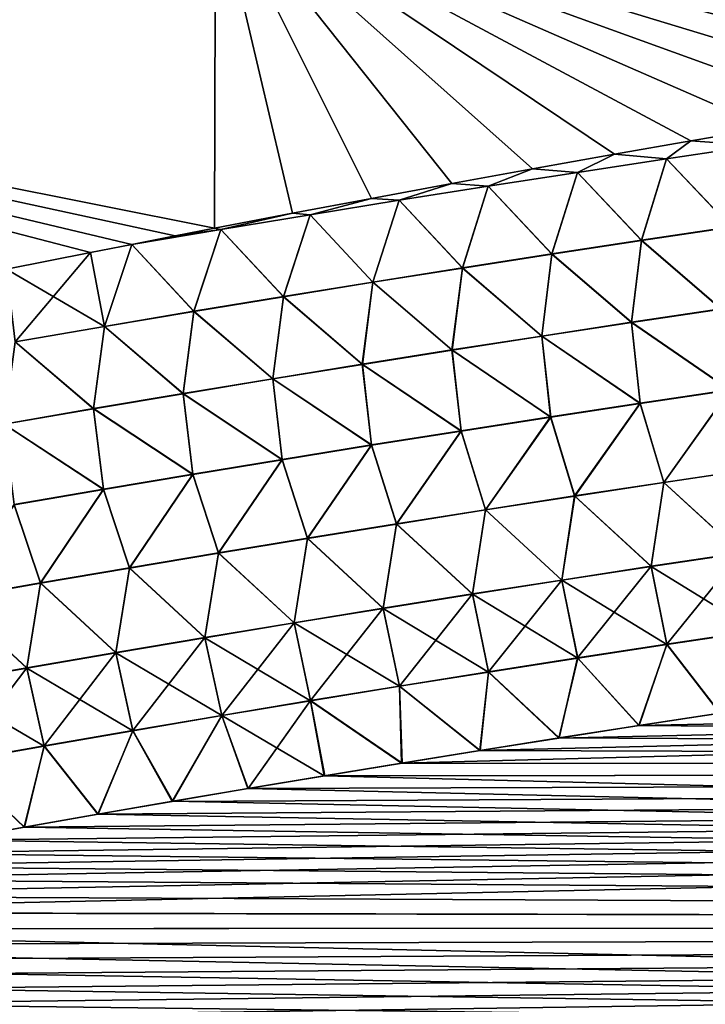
# Model space of a CAD drawing. Header units: metres. Extents: x -61 to 49, y -32 to 32.
# Tile 238 of 256: x 23.82 to 25.82, y 6.81 to 9.68. Entities that reach past the tile are written whole.
import ezdxf

# ---------------------------------------------------------------- set-up
doc = ezdxf.new("R2010")
doc.units = ezdxf.units.M
doc.layers.add('solid_K_27_40_10_000Y34', color=7, linetype='CONTINUOUS')

msp = doc.modelspace()

# ---------------------------------------------------------------- linework, layer by layer
at = {"layer": 'solid_K_27_40_10_000Y34'}
for points in [[(24.389816, 10.075089, -20.744963), (21.651865, 9.621234, -20.37454), (21.651865, 10.725691, -19.815388)], [(24.389816, 10.075095, 20.744961), (21.651865, 10.725679, 19.815393), (21.651865, 9.621228, 20.374542)], [(27.133408, 9.553363, 21.503521), (27.138914, 10.674109, 20.970758), (24.389816, 10.075095, 20.744961)], [(27.138914, 10.674107, -20.97076), (27.133408, 9.553363, -21.503521), (24.389816, 10.075089, -20.744963)], [(24.38653, 9.075586, 21.200638), (24.389816, 10.075095, 20.744961), (21.651865, 9.621228, 20.374542)], [(24.389816, 10.075089, -20.744963), (24.38653, 9.075586, -21.200638), (21.651865, 9.621234, -20.37454)], [(24.614944, 9.119365, 21.226883), (24.389816, 10.075095, 20.744961), (24.38653, 9.075586, 21.200638)], [(24.614943, 9.119364, -21.226883), (24.38653, 9.075586, -21.200638), (24.389816, 10.075089, -20.744963)], [(26.929455, 9.521289, 21.48205), (27.133408, 9.553363, 21.503521), (24.389816, 10.075095, 20.744961)], [(26.69451, 9.483741, 21.45709), (26.929455, 9.521289, 21.48205), (24.389816, 10.075095, 20.744961)], [(26.461769, 9.445924, 21.432116), (26.69451, 9.483741, 21.45709), (24.389816, 10.075095, 20.744961)], [(26.231239, 9.407844, 21.407139), (26.461769, 9.445924, 21.432116), (24.389816, 10.075095, 20.744961)], [(26.003412, 9.36947, 21.382277), (26.231239, 9.407844, 21.407139), (24.389816, 10.075095, 20.744961)], [(25.778286, 9.33081, 21.35754), (26.003412, 9.36947, 21.382277), (24.389816, 10.075095, 20.744961)], [(25.555786, 9.291877, 21.332922), (25.778286, 9.33081, 21.35754), (24.389816, 10.075095, 20.744961)], [(25.316296, 9.24917, 21.306232), (25.555786, 9.291877, 21.332922), (24.389816, 10.075095, 20.744961)], [(25.079725, 9.206172, 21.279671), (25.316296, 9.24917, 21.306232), (24.389816, 10.075095, 20.744961)], [(24.845976, 9.162898, 21.253223), (25.079725, 9.206172, 21.279671), (24.389816, 10.075095, 20.744961)], [(24.614944, 9.119365, 21.226883), (24.845976, 9.162898, 21.253223), (24.389816, 10.075095, 20.744961)], [(24.845972, 9.162897, -21.253223), (24.614943, 9.119364, -21.226883), (24.389816, 10.075089, -20.744963)], [(25.07972, 9.206171, -21.279671), (24.845972, 9.162897, -21.253223), (24.389816, 10.075089, -20.744963)], [(25.316288, 9.249168, -21.306232), (25.07972, 9.206171, -21.279671), (24.389816, 10.075089, -20.744963)], [(25.555777, 9.291875, -21.33292), (25.316288, 9.249168, -21.306232), (24.389816, 10.075089, -20.744963)], [(25.778276, 9.330808, -21.357538), (25.555777, 9.291875, -21.33292), (24.389816, 10.075089, -20.744963)], [(26.003401, 9.369468, -21.382277), (25.778276, 9.330808, -21.357538), (24.389816, 10.075089, -20.744963)], [(26.231226, 9.407842, -21.407139), (26.003401, 9.369468, -21.382277), (24.389816, 10.075089, -20.744963)], [(26.461754, 9.445922, -21.432116), (26.231226, 9.407842, -21.407139), (24.389816, 10.075089, -20.744963)], [(26.694494, 9.483738, -21.457088), (26.461754, 9.445922, -21.432116), (24.389816, 10.075089, -20.744963)], [(26.929438, 9.521286, -21.482048), (26.694494, 9.483738, -21.457088), (24.389816, 10.075089, -20.744963)], [(27.133408, 9.553363, -21.503521), (26.929438, 9.521286, -21.482048), (24.389816, 10.075089, -20.744963)], [(24.02417, 9.004653, -21.158569), (23.779692, 8.95579, -21.129869), (21.651865, 9.621234, -20.37454)], [(24.14539, 9.028583, -21.172703), (24.02417, 9.004653, -21.158569), (21.651865, 9.621234, -20.37454)], [(24.271507, 9.053266, -21.187344), (24.14539, 9.028583, -21.172703), (21.651865, 9.621234, -20.37454)], [(24.38653, 9.075586, -21.200638), (24.271507, 9.053266, -21.187344), (21.651865, 9.621234, -20.37454)], [(24.271513, 9.053267, 21.187344), (24.38653, 9.075586, 21.200638), (21.651865, 9.621228, 20.374542)], [(24.145388, 9.028583, 21.172703), (24.271513, 9.053267, 21.187344), (21.651865, 9.621228, 20.374542)], [(24.024176, 9.004655, 21.158569), (24.145388, 9.028583, 21.172703), (21.651865, 9.621228, 20.374542)], [(23.779697, 8.955791, 21.129871), (24.024176, 9.004655, 21.158569), (21.651865, 9.621228, 20.374542)], [(25.968494, 9.317348, -21.397995), (25.778276, 9.330808, -21.357538), (26.003401, 9.369468, -21.382277)], [(25.968512, 9.317205, 21.398056), (26.003412, 9.36947, 21.382277), (25.778286, 9.33081, 21.35754)], [(25.707735, 9.278489, -21.366726), (25.555777, 9.291875, -21.33292), (25.778276, 9.330808, -21.357538)], [(25.707748, 9.278367, 21.366777), (25.778286, 9.33081, 21.35754), (25.555786, 9.291877, 21.332922)], [(25.968494, 9.317348, -21.397995), (25.707735, 9.278489, -21.366726), (25.778276, 9.330808, -21.357538)], [(25.707748, 9.278367, 21.366777), (25.968512, 9.317205, 21.398056), (25.778286, 9.33081, 21.35754)], [(25.896305, 9.079579, -21.466732), (25.707735, 9.278489, -21.366726), (25.968494, 9.317348, -21.397995)], [(25.896368, 9.0791, 21.466873), (25.968512, 9.317205, 21.398056), (25.707748, 9.278367, 21.366777)], [(25.447092, 9.23886, -21.335148), (25.316288, 9.249168, -21.306232), (25.555777, 9.291875, -21.33292)], [(25.447104, 9.238759, 21.335192), (25.555786, 9.291877, 21.332922), (25.316296, 9.24917, 21.306232)], [(25.707735, 9.278489, -21.366726), (25.447092, 9.23886, -21.335148), (25.555777, 9.291875, -21.33292)], [(25.634377, 9.04045, -21.43572), (25.447092, 9.23886, -21.335148), (25.707735, 9.278489, -21.366726)], [(25.447104, 9.238759, 21.335192), (25.707748, 9.278367, 21.366777), (25.555786, 9.291877, 21.332922)], [(25.634439, 9.039985, 21.43586), (25.707748, 9.278367, 21.366777), (25.447104, 9.238759, 21.335192)], [(25.896305, 9.079579, -21.466732), (25.634377, 9.04045, -21.43572), (25.707735, 9.278489, -21.366726)], [(25.634439, 9.039985, 21.43586), (25.896368, 9.0791, 21.466873), (25.707748, 9.278367, 21.366777)], [(25.186571, 9.19845, -21.303265), (25.07972, 9.206171, -21.279671), (25.316288, 9.249168, -21.306232)], [(25.186581, 9.198368, 21.303299), (25.316296, 9.24917, 21.306232), (25.079725, 9.206172, 21.279671)], [(25.447092, 9.23886, -21.335148), (25.186571, 9.19845, -21.303265), (25.316288, 9.249168, -21.306232)], [(25.372576, 9.000542, -21.404409), (25.186571, 9.19845, -21.303265), (25.447092, 9.23886, -21.335148)], [(25.186581, 9.198368, 21.303299), (25.447104, 9.238759, 21.335192), (25.316296, 9.24917, 21.306232)], [(25.372637, 9.000093, 21.404545), (25.447104, 9.238759, 21.335192), (25.186581, 9.198368, 21.303299)], [(25.634377, 9.04045, -21.43572), (25.372576, 9.000542, -21.404409), (25.447092, 9.23886, -21.335148)], [(25.372637, 9.000093, 21.404545), (25.634439, 9.039985, 21.43586), (25.447104, 9.238759, 21.335192)], [(24.926174, 9.157248, -21.271074), (24.845972, 9.162897, -21.253223), (25.07972, 9.206171, -21.279671)], [(24.926182, 9.157187, 21.271101), (25.079725, 9.206172, 21.279671), (24.845976, 9.162898, 21.253223)], [(25.186571, 9.19845, -21.303265), (24.926174, 9.157248, -21.271074), (25.07972, 9.206171, -21.279671)], [(25.110903, 8.959846, -21.372797), (24.926174, 9.157248, -21.271074), (25.186571, 9.19845, -21.303265)], [(24.926182, 9.157187, 21.271101), (25.186581, 9.198368, 21.303299), (25.079725, 9.206172, 21.279671)], [(25.110962, 8.959413, 21.372929), (25.186581, 9.198368, 21.303299), (24.926182, 9.157187, 21.271101)], [(25.372576, 9.000542, -21.404409), (25.110903, 8.959846, -21.372797), (25.186571, 9.19845, -21.303265)], [(25.110962, 8.959413, 21.372929), (25.372637, 9.000093, 21.404545), (25.186581, 9.198368, 21.303299)], [(24.665903, 9.115242, -21.238583), (24.614943, 9.119364, -21.226883), (24.845972, 9.162897, -21.253223)], [(24.665909, 9.115201, 21.2386), (24.845976, 9.162898, 21.253223), (24.614944, 9.119365, 21.226883)], [(24.926174, 9.157248, -21.271074), (24.665903, 9.115242, -21.238583), (24.845972, 9.162897, -21.253223)], [(24.84936, 8.91835, -21.340887), (24.665903, 9.115242, -21.238583), (24.926174, 9.157248, -21.271074)], [(24.665909, 9.115201, 21.2386), (24.926182, 9.157187, 21.271101), (24.845976, 9.162898, 21.253223)], [(24.849419, 8.917933, 21.341015), (24.926182, 9.157187, 21.271101), (24.665909, 9.115201, 21.2386)], [(25.110903, 8.959846, -21.372797), (24.84936, 8.91835, -21.340887), (24.926174, 9.157248, -21.271074)], [(24.849419, 8.917933, 21.341015), (25.110962, 8.959413, 21.372929), (24.926182, 9.157187, 21.271101)], [(24.405764, 9.072403, 21.205797), (24.614944, 9.119365, 21.226883), (24.38653, 9.075586, 21.200638)], [(24.405762, 9.072423, -21.205788), (24.38653, 9.075586, -21.200638), (24.614943, 9.119364, -21.226883)], [(24.665903, 9.115242, -21.238583), (24.405762, 9.072423, -21.205788), (24.614943, 9.119364, -21.226883)], [(24.587954, 8.876045, -21.30868), (24.405762, 9.072423, -21.205788), (24.665903, 9.115242, -21.238583)], [(24.405764, 9.072403, 21.205797), (24.665909, 9.115201, 21.2386), (24.614944, 9.119365, 21.226883)], [(24.588011, 8.875644, 21.308804), (24.665909, 9.115201, 21.2386), (24.405764, 9.072403, 21.205797)], [(24.84936, 8.91835, -21.340887), (24.587954, 8.876045, -21.30868), (24.665903, 9.115242, -21.238583)], [(24.588011, 8.875644, 21.308804), (24.849419, 8.917933, 21.341015), (24.665909, 9.115201, 21.2386)], [(24.405764, 9.072403, 21.205797), (24.271513, 9.053267, 21.187344), (24.145388, 9.028583, 21.172703)], [(24.32674, 8.832535, 21.276299), (24.405764, 9.072403, 21.205797), (24.145388, 9.028583, 21.172703)], [(24.38653, 9.075586, -21.200638), (24.14539, 9.028583, -21.172703), (24.271507, 9.053266, -21.187344)], [(24.405762, 9.072423, -21.205788), (24.14539, 9.028583, -21.172703), (24.38653, 9.075586, -21.200638)], [(24.326685, 8.83292, -21.276176), (24.14539, 9.028583, -21.172703), (24.405762, 9.072423, -21.205788)], [(24.405764, 9.072403, 21.205797), (24.38653, 9.075586, 21.200638), (24.271513, 9.053267, 21.187344)], [(24.587954, 8.876045, -21.30868), (24.326685, 8.83292, -21.276176), (24.405762, 9.072423, -21.205788)], [(24.32674, 8.832535, 21.276299), (24.588011, 8.875644, 21.308804), (24.405764, 9.072403, 21.205797)], [(25.867348, 8.839949, -21.51321), (25.634377, 9.04045, -21.43572), (25.896305, 9.079579, -21.466732)], [(25.867441, 8.839317, 21.513319), (25.896368, 9.0791, 21.466873), (25.634439, 9.039985, 21.43586)], [(25.60498, 8.80071, -21.482622), (25.372576, 9.000542, -21.404409), (25.634377, 9.04045, -21.43572)], [(25.605074, 8.800092, 21.482731), (25.634439, 9.039985, 21.43586), (25.372637, 9.000093, 21.404545)], [(25.867348, 8.839949, -21.51321), (25.60498, 8.80071, -21.482622), (25.634377, 9.04045, -21.43572)], [(25.605074, 8.800092, 21.482731), (25.867441, 8.839317, 21.513319), (25.634439, 9.039985, 21.43586)], [(24.065556, 8.788963, -21.243382), (24.02417, 9.004653, -21.158569), (24.14539, 9.028583, -21.172703)], [(24.065611, 8.788594, 21.243498), (24.145388, 9.028583, 21.172703), (24.024176, 9.004655, 21.158569)], [(24.326685, 8.83292, -21.276176), (24.065556, 8.788963, -21.243382), (24.14539, 9.028583, -21.172703)], [(24.065611, 8.788594, 21.243498), (24.32674, 8.832535, 21.276299), (24.145388, 9.028583, 21.172703)], [(23.804569, 8.744165, -21.210293), (23.779692, 8.95579, -21.129869), (24.02417, 9.004653, -21.158569)], [(24.065611, 8.788594, 21.243498), (24.024176, 9.004655, 21.158569), (23.779697, 8.955791, 21.129871)], [(24.065556, 8.788963, -21.243382), (23.804569, 8.744165, -21.210293), (24.02417, 9.004653, -21.158569)], [(25.342747, 8.76069, -21.451742), (25.110903, 8.959846, -21.372797), (25.372576, 9.000542, -21.404409)], [(25.34284, 8.760086, 21.451849), (25.372637, 9.000093, 21.404545), (25.110962, 8.959413, 21.372929)], [(25.60498, 8.80071, -21.482622), (25.342747, 8.76069, -21.451742), (25.372576, 9.000542, -21.404409)], [(25.34284, 8.760086, 21.451849), (25.605074, 8.800092, 21.482731), (25.372637, 9.000093, 21.404545)], [(23.804625, 8.743813, 21.210407), (24.065611, 8.788594, 21.243498), (23.779697, 8.955791, 21.129871)], [(25.080648, 8.71988, -21.42057), (24.84936, 8.91835, -21.340887), (25.110903, 8.959846, -21.372797)], [(25.080742, 8.71929, 21.420677), (25.110962, 8.959413, 21.372929), (24.849419, 8.917933, 21.341015)], [(25.342747, 8.76069, -21.451742), (25.080648, 8.71988, -21.42057), (25.110903, 8.959846, -21.372797)], [(25.080742, 8.71929, 21.420677), (25.34284, 8.760086, 21.451849), (25.110962, 8.959413, 21.372929)], [(24.818691, 8.678269, -21.389109), (24.587954, 8.876045, -21.30868), (24.84936, 8.91835, -21.340887)], [(24.818785, 8.677693, 21.389215), (24.849419, 8.917933, 21.341015), (24.588011, 8.875644, 21.308804)], [(25.080648, 8.71988, -21.42057), (24.818691, 8.678269, -21.389109), (24.84936, 8.91835, -21.340887)], [(24.818785, 8.677693, 21.389215), (25.080742, 8.71929, 21.420677), (24.849419, 8.917933, 21.341015)], [(24.556877, 8.635848, -21.357361), (24.326685, 8.83292, -21.276176), (24.587954, 8.876045, -21.30868)], [(24.556969, 8.635285, 21.357466), (24.588011, 8.875644, 21.308804), (24.32674, 8.832535, 21.276299)], [(24.818691, 8.678269, -21.389109), (24.556877, 8.635848, -21.357361), (24.587954, 8.876045, -21.30868)], [(24.556969, 8.635285, 21.357466), (24.818785, 8.677693, 21.389215), (24.588011, 8.875644, 21.308804)], [(24.295208, 8.592604, -21.325327), (24.065556, 8.788963, -21.243382), (24.326685, 8.83292, -21.276176)], [(24.2953, 8.592055, 21.32543), (24.32674, 8.832535, 21.276299), (24.065611, 8.788594, 21.243498)], [(24.556877, 8.635848, -21.357361), (24.295208, 8.592604, -21.325327), (24.326685, 8.83292, -21.276176)], [(24.2953, 8.592055, 21.32543), (24.556969, 8.635285, 21.357466), (24.32674, 8.832535, 21.276299)], [(25.892488, 8.603507, -21.537699), (25.60498, 8.80071, -21.482622), (25.867348, 8.839949, -21.51321)], [(25.892601, 8.602788, 21.537733), (25.867441, 8.839317, 21.513319), (25.605074, 8.800092, 21.482731)], [(24.033688, 8.548528, -21.293007), (23.804569, 8.744165, -21.210293), (24.065556, 8.788963, -21.243382)], [(24.033779, 8.547993, 21.29311), (24.065611, 8.788594, 21.243498), (23.804625, 8.743813, 21.210407)], [(24.295208, 8.592604, -21.325327), (24.033688, 8.548528, -21.293007), (24.065556, 8.788963, -21.243382)], [(24.033779, 8.547993, 21.29311), (24.2953, 8.592055, 21.32543), (24.065611, 8.788594, 21.243498)], [(25.630592, 8.564381, -21.507715), (25.342747, 8.76069, -21.451742), (25.60498, 8.80071, -21.482622)], [(25.630705, 8.563674, 21.507751), (25.605074, 8.800092, 21.482731), (25.34284, 8.760086, 21.451849)], [(25.892488, 8.603507, -21.537699), (25.630592, 8.564381, -21.507715), (25.60498, 8.80071, -21.482622)], [(25.630705, 8.563674, 21.507751), (25.892601, 8.602788, 21.537733), (25.605074, 8.800092, 21.482731)], [(25.368835, 8.52448, -21.477449), (25.080648, 8.71988, -21.42057), (25.342747, 8.76069, -21.451742)], [(25.36895, 8.523786, 21.477486), (25.34284, 8.760086, 21.451849), (25.080742, 8.71929, 21.420677)], [(25.630592, 8.564381, -21.507715), (25.368835, 8.52448, -21.477449), (25.342747, 8.76069, -21.451742)], [(25.36895, 8.523786, 21.477486), (25.630705, 8.563674, 21.507751), (25.34284, 8.760086, 21.451849)], [(24.033688, 8.548528, -21.293007), (23.77232, 8.503608, -21.260406), (23.804569, 8.744165, -21.210293)], [(23.772409, 8.503088, 21.260508), (24.033779, 8.547993, 21.29311), (23.804625, 8.743813, 21.210407)], [(25.107222, 8.483792, -21.446903), (24.818691, 8.678269, -21.389109), (25.080648, 8.71988, -21.42057)], [(25.107336, 8.48311, 21.446941), (25.080742, 8.71929, 21.420677), (24.818785, 8.677693, 21.389215)], [(25.368835, 8.52448, -21.477449), (25.107222, 8.483792, -21.446903), (25.080648, 8.71988, -21.42057)], [(25.107336, 8.48311, 21.446941), (25.36895, 8.523786, 21.477486), (25.080742, 8.71929, 21.420677)], [(24.845755, 8.442309, -21.41608), (24.556877, 8.635848, -21.357361), (24.818691, 8.678269, -21.389109)], [(24.845869, 8.44164, 21.416121), (24.818785, 8.677693, 21.389215), (24.556969, 8.635285, 21.357466)], [(25.107222, 8.483792, -21.446903), (24.845755, 8.442309, -21.41608), (24.818691, 8.678269, -21.389109)], [(24.845869, 8.44164, 21.416121), (25.107336, 8.48311, 21.446941), (24.818785, 8.677693, 21.389215)], [(24.584438, 8.40002, -21.384979), (24.295208, 8.592604, -21.325327), (24.556877, 8.635848, -21.357361)], [(24.584553, 8.399364, 21.385021), (24.556969, 8.635285, 21.357466), (24.2953, 8.592055, 21.32543)], [(24.845755, 8.442309, -21.41608), (24.584438, 8.40002, -21.384979), (24.556877, 8.635848, -21.357361)], [(24.584553, 8.399364, 21.385021), (24.845869, 8.44164, 21.416121), (24.556969, 8.635285, 21.357466)], [(25.892488, 8.603507, -21.537699), (25.699503, 8.333127, -21.509018), (25.630592, 8.564381, -21.507715)], [(25.630705, 8.563674, 21.507751), (25.699636, 8.332367, 21.508966), (25.892601, 8.602788, 21.537733)], [(25.892488, 8.603507, -21.537699), (25.960218, 8.371983, -21.538271), (25.699503, 8.333127, -21.509018)], [(25.892601, 8.602788, 21.537733), (25.699636, 8.332367, 21.508966), (25.960352, 8.37121, 21.538216)], [(24.323275, 8.356914, -21.353605), (24.033688, 8.548528, -21.293007), (24.295208, 8.592604, -21.325327)], [(24.323389, 8.35627, 21.353647), (24.2953, 8.592055, 21.32543), (24.033779, 8.547993, 21.29311)], [(24.584438, 8.40002, -21.384979), (24.323275, 8.356914, -21.353605), (24.295208, 8.592604, -21.325327)], [(24.323389, 8.35627, 21.353647), (24.584553, 8.399364, 21.385021), (24.2953, 8.592055, 21.32543)], [(24.062269, 8.312981, -21.321959), (23.77232, 8.503608, -21.260406), (24.033688, 8.548528, -21.293007)], [(24.062382, 8.312349, 21.322002), (24.033779, 8.547993, 21.29311), (23.772409, 8.503088, 21.260508)], [(24.323275, 8.356914, -21.353605), (24.062269, 8.312981, -21.321959), (24.033688, 8.548528, -21.293007)], [(24.062382, 8.312349, 21.322002), (24.323389, 8.35627, 21.353647), (24.033779, 8.547993, 21.29311)], [(25.630592, 8.564381, -21.507715), (25.438934, 8.293506, -21.479498), (25.368835, 8.52448, -21.477449)], [(25.36895, 8.523786, 21.477486), (25.439068, 8.292757, 21.479448), (25.630705, 8.563674, 21.507751)], [(25.630592, 8.564381, -21.507715), (25.699503, 8.333127, -21.509018), (25.438934, 8.293506, -21.479498)], [(25.630705, 8.563674, 21.507751), (25.439068, 8.292757, 21.479448), (25.699636, 8.332367, 21.508966)], [(25.368835, 8.52448, -21.477449), (25.178513, 8.253108, -21.449709), (25.107222, 8.483792, -21.446903)], [(25.107336, 8.48311, 21.446941), (25.178648, 8.252371, 21.449661), (25.36895, 8.523786, 21.477486)], [(25.368835, 8.52448, -21.477449), (25.438934, 8.293506, -21.479498), (25.178513, 8.253108, -21.449709)], [(25.36895, 8.523786, 21.477486), (25.178648, 8.252371, 21.449661), (25.439068, 8.292757, 21.479448)], [(24.062269, 8.312981, -21.321959), (23.801424, 8.268209, -21.290041), (23.77232, 8.503608, -21.260406)], [(23.801537, 8.267591, 21.290087), (24.062382, 8.312349, 21.322002), (23.772409, 8.503088, 21.260508)], [(25.107222, 8.483792, -21.446903), (24.918245, 8.211925, -21.419655), (24.845755, 8.442309, -21.41608)], [(24.845869, 8.44164, 21.416121), (24.918379, 8.211198, 21.419611), (25.107336, 8.48311, 21.446941)], [(25.107222, 8.483792, -21.446903), (25.178513, 8.253108, -21.449709), (24.918245, 8.211925, -21.419655)], [(25.107336, 8.48311, 21.446941), (24.918379, 8.211198, 21.419611), (25.178648, 8.252371, 21.449661)], [(24.845755, 8.442309, -21.41608), (24.658133, 8.169944, -21.389338), (24.584438, 8.40002, -21.384979)], [(24.584553, 8.399364, 21.385021), (24.658268, 8.169229, 21.389296), (24.845869, 8.44164, 21.416121)], [(24.845755, 8.442309, -21.41608), (24.918245, 8.211925, -21.419655), (24.658133, 8.169944, -21.389338)], [(24.845869, 8.44164, 21.416121), (24.658268, 8.169229, 21.389296), (24.918379, 8.211198, 21.419611)], [(24.584438, 8.40002, -21.384979), (24.398182, 8.127156, -21.358757), (24.323275, 8.356914, -21.353605)], [(24.323389, 8.35627, 21.353647), (24.398315, 8.126453, 21.358719), (24.584553, 8.399364, 21.385021)], [(24.584438, 8.40002, -21.384979), (24.658133, 8.169944, -21.389338), (24.398182, 8.127156, -21.358757)], [(24.584553, 8.399364, 21.385021), (24.398315, 8.126453, 21.358719), (24.658268, 8.169229, 21.389296)], [(25.699503, 8.333127, -21.509018), (25.960218, 8.371983, -21.538271), (25.924139, 8.126996, -21.498682)], [(24.323275, 8.356914, -21.353605), (24.138393, 8.083552, -21.327919), (24.062269, 8.312981, -21.321959)], [(24.062382, 8.312349, 21.322002), (24.138527, 8.082861, 21.327883), (24.323389, 8.35627, 21.353647)], [(24.323275, 8.356914, -21.353605), (24.398182, 8.127156, -21.358757), (24.138393, 8.083552, -21.327919)], [(24.323389, 8.35627, 21.353647), (24.138527, 8.082861, 21.327883), (24.398315, 8.126453, 21.358719)], [(25.924292, 8.126199, 21.498528), (25.960352, 8.37121, 21.538216), (25.699636, 8.332367, 21.508966)], [(25.438934, 8.293506, -21.479498), (25.699503, 8.333127, -21.509018), (25.66283, 8.087751, -21.469843)], [(25.662983, 8.086965, 21.469692), (25.699636, 8.332367, 21.508966), (25.439068, 8.292757, 21.479448)], [(25.699503, 8.333127, -21.509018), (25.924139, 8.126996, -21.498682), (25.66283, 8.087751, -21.469843)], [(25.662983, 8.086965, 21.469692), (25.924292, 8.126199, 21.498528), (25.699636, 8.332367, 21.508966)], [(24.062269, 8.312981, -21.321959), (23.878773, 8.039122, -21.296822), (23.801424, 8.268209, -21.290041)], [(23.801537, 8.267591, 21.290087), (23.878906, 8.038442, 21.296789), (24.062382, 8.312349, 21.322002)], [(24.062269, 8.312981, -21.321959), (24.138393, 8.083552, -21.327919), (23.878773, 8.039122, -21.296822)], [(24.062382, 8.312349, 21.322002), (23.878906, 8.038442, 21.296789), (24.138527, 8.082861, 21.327883)], [(25.178513, 8.253108, -21.449709), (25.438934, 8.293506, -21.479498), (25.401676, 8.047734, -21.440742)], [(25.401829, 8.046957, 21.440596), (25.439068, 8.292757, 21.479448), (25.178648, 8.252371, 21.449661)], [(25.438934, 8.293506, -21.479498), (25.66283, 8.087751, -21.469843), (25.401676, 8.047734, -21.440742)], [(25.401829, 8.046957, 21.440596), (25.662983, 8.086965, 21.469692), (25.439068, 8.292757, 21.479448)], [(23.801424, 8.268209, -21.290041), (23.878773, 8.039122, -21.296822), (23.619324, 7.993853, -21.265471)], [(23.801537, 8.267591, 21.290087), (23.619459, 7.993185, 21.26544), (23.878906, 8.038442, 21.296789)], [(24.918245, 8.211925, -21.419655), (25.178513, 8.253108, -21.449709), (25.140682, 8.006932, -21.411385)], [(25.140835, 8.006166, 21.411243), (25.178648, 8.252371, 21.449661), (24.918379, 8.211198, 21.419611)], [(25.178513, 8.253108, -21.449709), (25.401676, 8.047734, -21.440742), (25.140682, 8.006932, -21.411385)], [(25.140835, 8.006166, 21.411243), (25.401829, 8.046957, 21.440596), (25.178648, 8.252371, 21.449661)], [(24.658133, 8.169944, -21.389338), (24.918245, 8.211925, -21.419655), (24.879848, 7.965338, -21.381773)], [(24.880003, 7.964581, 21.381634), (24.918379, 8.211198, 21.419611), (24.658268, 8.169229, 21.389296)], [(24.918245, 8.211925, -21.419655), (25.140682, 8.006932, -21.411385), (24.879848, 7.965338, -21.381773)], [(24.880003, 7.964581, 21.381634), (25.140835, 8.006166, 21.411243), (24.918379, 8.211198, 21.419611)], [(24.398182, 8.127156, -21.358757), (24.658133, 8.169944, -21.389338), (24.619184, 7.922939, -21.351906)], [(24.619339, 7.922194, 21.351772), (24.658268, 8.169229, 21.389296), (24.398315, 8.126453, 21.358719)], [(24.658133, 8.169944, -21.389338), (24.879848, 7.965338, -21.381773), (24.619184, 7.922939, -21.351906)], [(24.619339, 7.922194, 21.351772), (24.880003, 7.964581, 21.381634), (24.658268, 8.169229, 21.389296)], [(24.138393, 8.083552, -21.327919), (24.398182, 8.127156, -21.358757), (24.35869, 7.879727, -21.321789)], [(24.358845, 7.878992, 21.321659), (24.398315, 8.126453, 21.358719), (24.138527, 8.082861, 21.327883)], [(24.398182, 8.127156, -21.358757), (24.619184, 7.922939, -21.351906), (24.35869, 7.879727, -21.321789)], [(24.358845, 7.878992, 21.321659), (24.619339, 7.922194, 21.351772), (24.398315, 8.126453, 21.358719)], [(25.66283, 8.087751, -21.469843), (25.924139, 8.126996, -21.498682), (25.708149, 7.860299, -21.411779)], [(25.968855, 7.898785, 21.439732), (25.924292, 8.126199, 21.498528), (25.662983, 8.086965, 21.469692)], [(25.924139, 8.126996, -21.498682), (25.968697, 7.899556, -21.439981), (25.708149, 7.860299, -21.411779)], [(25.401676, 8.047734, -21.440742), (25.66283, 8.087751, -21.469843), (25.447763, 7.820271, -21.383329)], [(25.708307, 7.859537, 21.411535), (25.662983, 8.086965, 21.469692), (25.401829, 8.046957, 21.440596)], [(25.66283, 8.087751, -21.469843), (25.708149, 7.860299, -21.411779), (25.447763, 7.820271, -21.383329)], [(25.708307, 7.859537, 21.411535), (25.968855, 7.898785, 21.439732), (25.662983, 8.086965, 21.469692)], [(23.878773, 8.039122, -21.296822), (24.138393, 8.083552, -21.327919), (24.098372, 7.835691, -21.291424)], [(24.098526, 7.834967, 21.291298), (24.138527, 8.082861, 21.327883), (23.878906, 8.038442, 21.296789)], [(24.138393, 8.083552, -21.327919), (24.35869, 7.879727, -21.321789), (24.098372, 7.835691, -21.291424)], [(24.098526, 7.834967, 21.291298), (24.358845, 7.878992, 21.321659), (24.138527, 8.082861, 21.327883)], [(23.619324, 7.993853, -21.265471), (23.878773, 8.039122, -21.296822), (23.838232, 7.790822, -21.260811)], [(23.838387, 7.790108, 21.260689), (23.878906, 8.038442, 21.296789), (23.619459, 7.993185, 21.26544)], [(23.878773, 8.039122, -21.296822), (24.098372, 7.835691, -21.291424), (23.838232, 7.790822, -21.260811)], [(23.838387, 7.790108, 21.260689), (24.098526, 7.834967, 21.291298), (23.878906, 8.038442, 21.296789)], [(25.140682, 8.006932, -21.411385), (25.401676, 8.047734, -21.440742), (25.187544, 7.779461, -21.354633)], [(25.447922, 7.819519, 21.383089), (25.401829, 8.046957, 21.440596), (25.140835, 8.006166, 21.411243)], [(25.401676, 8.047734, -21.440742), (25.447763, 7.820271, -21.383329), (25.187544, 7.779461, -21.354633)], [(25.447922, 7.819519, 21.383089), (25.708307, 7.859537, 21.411535), (25.401829, 8.046957, 21.440596)], [(24.879848, 7.965338, -21.381773), (25.140682, 8.006932, -21.411385), (24.927494, 7.737862, -21.325693)], [(25.187704, 7.778719, 21.354399), (25.140835, 8.006166, 21.411243), (24.880003, 7.964581, 21.381634)], [(25.140682, 8.006932, -21.411385), (25.187544, 7.779461, -21.354633), (24.927494, 7.737862, -21.325693)], [(25.187704, 7.778719, 21.354399), (25.447922, 7.819519, 21.383089), (25.140835, 8.006166, 21.411243)], [(23.619324, 7.993853, -21.265471), (23.838232, 7.790822, -21.260811), (23.578276, 7.745106, -21.229952)], [(23.578432, 7.744402, 21.229836), (23.838387, 7.790108, 21.260689), (23.619459, 7.993185, 21.26544)], [(24.619184, 7.922939, -21.351906), (24.879848, 7.965338, -21.381773), (24.66762, 7.695463, -21.296513)], [(24.927654, 7.73713, 21.325464), (24.880003, 7.964581, 21.381634), (24.619339, 7.922194, 21.351772)], [(24.879848, 7.965338, -21.381773), (24.927494, 7.737862, -21.325693), (24.66762, 7.695463, -21.296513)], [(24.927654, 7.73713, 21.325464), (25.187704, 7.778719, 21.354399), (24.880003, 7.964581, 21.381634)], [(41.461033, 7.948577, 22.022573), (25.161942, 7.549356, 21.262852), (24.9335, 7.51253, 21.2379)], [(41.670872, 7.494667, 21.814184), (41.461033, 7.948577, 22.022573), (24.9335, 7.51253, 21.2379)], [(41.461033, 7.948577, 22.022573), (25.39287, 7.586037, 21.287922), (25.161942, 7.549356, 21.262852)], [(41.461033, 7.948577, 22.022573), (25.626406, 7.622544, 21.313105), (25.39287, 7.586037, 21.287922)], [(41.461033, 7.948577, 22.022573), (25.862673, 7.658848, 21.338385), (25.626406, 7.622544, 21.313105)], [(24.35869, 7.879727, -21.321789), (24.619184, 7.922939, -21.351906), (24.407925, 7.652254, -21.267094)], [(24.66778, 7.69474, 21.296289), (24.619339, 7.922194, 21.351772), (24.358845, 7.878992, 21.321659)], [(24.619184, 7.922939, -21.351906), (24.66762, 7.695463, -21.296513), (24.407925, 7.652254, -21.267094)], [(24.66778, 7.69474, 21.296289), (24.927654, 7.73713, 21.325464), (24.619339, 7.922194, 21.351772)], [(25.708149, 7.860299, -21.411779), (25.968697, 7.899556, -21.439981), (25.86388, 7.659031, -21.338512)], [(25.708307, 7.859537, 21.411535), (25.862673, 7.658848, 21.338385), (25.968855, 7.898785, 21.439732)], [(24.098372, 7.835691, -21.291424), (24.35869, 7.879727, -21.321789), (24.148415, 7.608224, -21.237438)], [(24.408087, 7.651541, 21.266876), (24.358845, 7.878992, 21.321659), (24.098526, 7.834967, 21.291298)], [(24.35869, 7.879727, -21.321789), (24.407925, 7.652254, -21.267094), (24.148415, 7.608224, -21.237438)], [(24.408087, 7.651541, 21.266876), (24.66778, 7.69474, 21.296289), (24.358845, 7.878992, 21.321659)], [(25.447763, 7.820271, -21.383329), (25.708149, 7.860299, -21.411779), (25.627628, 7.622733, -21.313234)], [(25.447922, 7.819519, 21.383089), (25.626406, 7.622544, 21.313105), (25.708307, 7.859537, 21.411535)], [(25.708307, 7.859537, 21.411535), (25.626406, 7.622544, 21.313105), (25.862673, 7.658848, 21.338385)], [(25.708149, 7.860299, -21.411779), (25.86388, 7.659031, -21.338512), (25.627628, 7.622733, -21.313234)], [(23.838232, 7.790822, -21.260811), (24.098372, 7.835691, -21.291424), (23.889091, 7.563365, -21.207548)], [(24.148575, 7.607522, 21.237225), (24.098526, 7.834967, 21.291298), (23.838387, 7.790108, 21.260689)], [(24.098372, 7.835691, -21.291424), (24.148415, 7.608224, -21.237438), (23.889091, 7.563365, -21.207548)], [(24.148575, 7.607522, 21.237225), (24.408087, 7.651541, 21.266876), (24.098526, 7.834967, 21.291298)], [(25.187544, 7.779461, -21.354633), (25.447763, 7.820271, -21.383329), (25.394108, 7.586232, -21.288057)], [(25.187704, 7.778719, 21.354399), (25.39287, 7.586037, 21.287922), (25.447922, 7.819519, 21.383089)], [(25.447922, 7.819519, 21.383089), (25.39287, 7.586037, 21.287922), (25.626406, 7.622544, 21.313105)], [(25.447763, 7.820271, -21.383329), (25.627628, 7.622733, -21.313234), (25.394108, 7.586232, -21.288057)], [(23.578276, 7.745106, -21.229952), (23.838232, 7.790822, -21.260811), (23.629963, 7.517665, -21.177425)], [(23.889254, 7.562673, 21.20734), (23.838387, 7.790108, 21.260689), (23.578432, 7.744402, 21.229836)], [(23.838232, 7.790822, -21.260811), (23.889091, 7.563365, -21.207548), (23.629963, 7.517665, -21.177425)], [(23.889254, 7.562673, 21.20734), (24.148575, 7.607522, 21.237225), (23.838387, 7.790108, 21.260689)], [(24.927494, 7.737862, -21.325693), (25.187544, 7.779461, -21.354633), (25.163197, 7.549557, -21.262987)], [(24.927654, 7.73713, 21.325464), (25.161942, 7.549356, 21.262852), (25.187704, 7.778719, 21.354399)], [(25.187704, 7.778719, 21.354399), (25.161942, 7.549356, 21.262852), (25.39287, 7.586037, 21.287922)], [(25.187544, 7.779461, -21.354633), (25.394108, 7.586232, -21.288057), (25.163197, 7.549557, -21.262987)], [(23.630125, 7.516982, 21.177223), (23.889254, 7.562673, 21.20734), (23.578432, 7.744402, 21.229836)], [(24.66762, 7.695463, -21.296513), (24.927494, 7.737862, -21.325693), (24.934771, 7.512737, -21.238039)], [(24.66778, 7.69474, 21.296289), (24.9335, 7.51253, 21.2379), (24.927654, 7.73713, 21.325464)], [(24.927494, 7.737862, -21.325693), (25.163197, 7.549557, -21.262987), (24.934771, 7.512737, -21.238039)], [(24.927654, 7.73713, 21.325464), (24.9335, 7.51253, 21.2379), (25.161942, 7.549356, 21.262852)], [(24.407925, 7.652254, -21.267094), (24.66762, 7.695463, -21.296513), (24.485334, 7.438679, -21.188513)], [(24.408087, 7.651541, 21.266876), (24.707424, 7.475589, 21.213079), (24.66778, 7.69474, 21.296289)], [(24.66762, 7.695463, -21.296513), (24.70871, 7.475802, -21.213221), (24.485334, 7.438679, -21.188513)], [(24.66762, 7.695463, -21.296513), (24.934771, 7.512737, -21.238039), (24.70871, 7.475802, -21.213221)], [(24.66778, 7.69474, 21.296289), (24.707424, 7.475589, 21.213079), (24.9335, 7.51253, 21.2379)], [(41.670883, 7.494642, -21.814173), (25.627628, 7.622733, -21.313234), (25.86388, 7.659031, -21.338512)], [(24.148415, 7.608224, -21.237438), (24.407925, 7.652254, -21.267094), (24.264872, 7.401317, -21.163898)], [(24.148575, 7.607522, 21.237225), (24.263556, 7.401091, 21.163752), (24.408087, 7.651541, 21.266876)], [(24.408087, 7.651541, 21.266876), (24.263556, 7.401091, 21.163752), (24.484034, 7.43846, 21.188368)], [(24.407925, 7.652254, -21.267094), (24.485334, 7.438679, -21.188513), (24.264872, 7.401317, -21.163898)], [(24.408087, 7.651541, 21.266876), (24.484034, 7.43846, 21.188368), (24.707424, 7.475589, 21.213079)], [(23.889091, 7.563365, -21.207548), (24.148415, 7.608224, -21.237438), (24.047218, 7.363734, -21.139387)], [(23.889254, 7.562673, 21.20734), (24.045889, 7.363503, 21.139236), (24.148575, 7.607522, 21.237225)], [(24.148575, 7.607522, 21.237225), (24.045889, 7.363503, 21.139236), (24.263556, 7.401091, 21.163752)], [(24.148415, 7.608224, -21.237438), (24.264872, 7.401317, -21.163898), (24.047218, 7.363734, -21.139387)], [(41.670883, 7.494642, -21.814173), (25.394108, 7.586232, -21.288057), (25.627628, 7.622733, -21.313234)], [(41.670883, 7.494642, -21.814173), (25.163197, 7.549557, -21.262987), (25.394108, 7.586232, -21.288057)], [(23.629963, 7.517665, -21.177425), (23.889091, 7.563365, -21.207548), (23.832279, 7.325953, -21.114985)], [(23.630125, 7.516982, 21.177223), (23.830936, 7.325715, 21.114832), (23.889254, 7.562673, 21.20734)], [(23.889254, 7.562673, 21.20734), (23.830936, 7.325715, 21.114832), (24.045889, 7.363503, 21.139236)], [(23.889091, 7.563365, -21.207548), (24.047218, 7.363734, -21.139387), (23.832279, 7.325953, -21.114985)], [(41.670883, 7.494642, -21.814173), (24.934771, 7.512737, -21.238039), (25.163197, 7.549557, -21.262987)], [(23.630125, 7.516982, 21.177223), (23.618597, 7.287748, 21.090542), (23.830936, 7.325715, 21.114832)], [(23.629963, 7.517665, -21.177425), (23.832279, 7.325953, -21.114985), (23.619955, 7.287992, -21.090698)], [(41.670872, 7.494667, 21.814184), (24.9335, 7.51253, 21.2379), (24.707424, 7.475589, 21.213079)], [(41.670883, 7.494642, -21.814173), (24.70871, 7.475802, -21.213221), (24.934771, 7.512737, -21.238039)], [(41.670872, 7.494667, 21.814184), (22.743015, 7.124871, 20.988762), (22.49304, 7.07665, 20.95932)], [(41.866142, 7.037843, 21.619293), (41.670872, 7.494667, 21.814184), (22.49304, 7.07665, 20.95932)], [(41.670872, 7.494667, 21.814184), (22.996273, 7.172979, 21.018438), (22.743015, 7.124871, 20.988762)], [(41.670872, 7.494667, 21.814184), (23.201365, 7.21136, 21.042339), (22.996273, 7.172979, 21.018438)], [(41.670872, 7.494667, 21.814184), (23.408772, 7.249623, 21.066376), (23.201365, 7.21136, 21.042339)], [(41.670872, 7.494667, 21.814184), (23.618597, 7.287748, 21.090542), (23.408772, 7.249623, 21.066376)], [(41.670872, 7.494667, 21.814184), (23.830936, 7.325715, 21.114832), (23.618597, 7.287748, 21.090542)], [(41.670872, 7.494667, 21.814184), (24.045889, 7.363503, 21.139236), (23.830936, 7.325715, 21.114832)], [(41.670872, 7.494667, 21.814184), (24.263556, 7.401091, 21.163752), (24.045889, 7.363503, 21.139236)], [(41.670872, 7.494667, 21.814184), (24.484034, 7.43846, 21.188368), (24.263556, 7.401091, 21.163752)], [(41.670872, 7.494667, 21.814184), (24.707424, 7.475589, 21.213079), (24.484034, 7.43846, 21.188368)], [(41.670883, 7.494642, -21.814173), (41.866161, 7.037802, -21.619276), (24.70871, 7.475802, -21.213221)], [(41.866161, 7.037802, -21.619276), (24.485334, 7.438679, -21.188513), (24.70871, 7.475802, -21.213221)], [(41.866161, 7.037802, -21.619276), (24.264872, 7.401317, -21.163898), (24.485334, 7.438679, -21.188513)], [(41.866161, 7.037802, -21.619276), (24.047218, 7.363734, -21.139387), (24.264872, 7.401317, -21.163898)], [(41.866161, 7.037802, -21.619276), (23.832279, 7.325953, -21.114985), (24.047218, 7.363734, -21.139387)], [(41.866161, 7.037802, -21.619276), (23.619955, 7.287992, -21.090698), (23.832279, 7.325953, -21.114985)], [(41.866161, 7.037802, -21.619276), (23.410143, 7.249873, -21.066534), (23.619955, 7.287992, -21.090698)], [(41.866161, 7.037802, -21.619276), (23.202747, 7.211617, -21.0425), (23.410143, 7.249873, -21.066534)], [(41.866161, 7.037802, -21.619276), (22.997669, 7.173243, -21.018602), (23.202747, 7.211617, -21.0425)], [(41.866161, 7.037802, -21.619276), (22.744427, 7.125142, -20.988928), (22.997669, 7.173243, -21.018602)], [(41.866161, 7.037802, -21.619276), (22.494467, 7.07693, -20.959488), (22.744427, 7.125142, -20.988928)], [(41.866142, 7.037843, 21.619293), (22.49304, 7.07665, 20.95932), (22.246778, 7.028234, 20.93009)], [(41.866161, 7.037802, -21.619276), (22.24822, 7.028522, -20.930262), (22.494467, 7.07693, -20.959488)], [(41.866142, 7.037843, 21.619293), (20.404024, 6.634827, 20.704243), (20.188236, 6.585141, 20.677078)], [(42.047382, 6.578393, 21.437765), (41.866142, 7.037843, 21.619293), (20.188236, 6.585141, 20.677078)], [(41.866142, 7.037843, 21.619293), (20.623249, 6.684365, 20.731638), (20.404024, 6.634827, 20.704243)], [(41.866142, 7.037843, 21.619293), (20.845551, 6.733819, 20.759277), (20.623249, 6.684365, 20.731638)], [(41.866142, 7.037843, 21.619293), (21.070795, 6.783213, 20.787165), (20.845551, 6.733819, 20.759277)], [(41.866142, 7.037843, 21.619293), (21.299147, 6.832514, 20.815294), (21.070795, 6.783213, 20.787165)], [(41.866142, 7.037843, 21.619293), (21.53076, 6.881696, 20.843658), (21.299147, 6.832514, 20.815294)], [(41.866142, 7.037843, 21.619293), (21.765799, 6.930729, 20.872252), (21.53076, 6.881696, 20.843658)], [(41.866142, 7.037843, 21.619293), (22.004417, 6.979585, 20.901064), (21.765799, 6.930729, 20.872252)], [(41.866142, 7.037843, 21.619293), (22.246778, 7.028234, 20.93009), (22.004417, 6.979585, 20.901064)], [(42.047405, 6.578336, -21.437742), (22.005875, 6.97988, -20.901239), (22.24822, 7.028522, -20.930262)], [(41.866161, 7.037802, -21.619276), (42.047405, 6.578336, -21.437742), (22.24822, 7.028522, -20.930262)], [(42.047405, 6.578336, -21.437742), (21.767269, 6.931033, -20.872429), (22.005875, 6.97988, -20.901239)], [(42.047405, 6.578336, -21.437742), (21.532244, 6.882008, -20.84384), (21.767269, 6.931033, -20.872429)], [(42.047405, 6.578336, -21.437742), (21.300642, 6.832834, -20.815477), (21.532244, 6.882008, -20.84384)], [(42.047405, 6.578336, -21.437742), (21.072304, 6.783541, -20.787352), (21.300642, 6.832834, -20.815477)]]:
    msp.add_3dface(points, dxfattribs=at)

doc.saveas('drawing.dxf')
